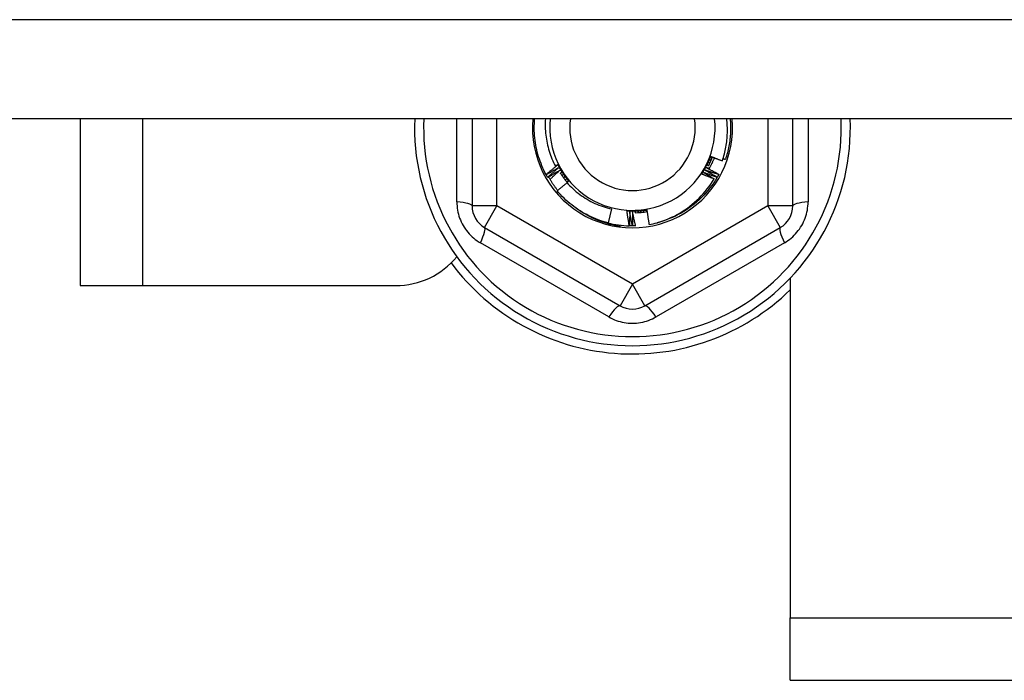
# Model space of a CAD drawing. Header units: inches. Extents: x 96 to 240, y 71 to 103.
# Tile 20 of 77: x 134.01 to 135.57, y 76.45 to 77.5. Entities that reach past the tile are written whole.
import ezdxf

# ---------------------------------------------------------------- set-up
doc = ezdxf.new("R2010")
doc.units = ezdxf.units.IN
doc.header["$MEASUREMENT"] = 0
doc.layers.add('Visible Edges(ANSI)', color=7, linetype='Continuous', lineweight=25)
doc.layers.add('Visible Tangent Edges(ANSI)', color=7, linetype='Continuous', lineweight=25)

msp = doc.modelspace()

# ---------------------------------------------------------------- linework, layer by layer
at = {"layer": 'Visible Edges(ANSI)'}
for p, q in [((167.2415, 77.3412), (130.6077, 77.3412)), ((134.1077, 77.3412), (134.1077, 77.077)), ((134.7287, 77.3412), (134.7287, 77.2031)), ((135.2366, 77.2031), (135.2366, 77.3412)), ((134.8461, 77.2526), (134.8459, 77.253)), ((134.8486, 77.2482), (134.8484, 77.2485)), ((135.1171, 77.2488), (135.1169, 77.2485)), ((135.1196, 77.2533), (135.1194, 77.2529)), ((134.8796, 77.2408), (134.8805, 77.242)), ((134.9496, 77.1983), (134.944, 77.1764)), ((134.7484, 77.169), (134.963, 77.0451)), ((134.9632, 77.1727), (134.9629, 77.1708)), ((134.9779, 77.1715), (134.9777, 77.1715)), ((134.983, 77.1715), (134.9826, 77.1715)), ((134.9881, 77.1716), (134.9877, 77.1715)), ((135.0023, 77.0451), (135.2169, 77.169)), ((134.1077, 77.077), (134.2067, 77.077)), ((134.2067, 77.077), (134.6077, 77.077)), ((135.2327, 77.089), (135.2327, 76.551)), ((135.2327, 76.452), (135.2327, 76.551)), ((135.2327, 76.452), (161.9827, 76.452))]:
    msp.add_line(p, q, dxfattribs=at)
at = {"layer": 'Visible Edges(ANSI)', "flags": 128}
for points in [[(134.8459, 77.253), (134.8441, 77.2563), (134.8424, 77.2598), (134.8408, 77.2632), (134.8393, 77.2667), (134.8379, 77.2702), (134.8365, 77.2738), (134.8353, 77.2774), (134.8341, 77.281), (134.833, 77.2847), (134.832, 77.2883), (134.8311, 77.292), (134.8303, 77.2958), (134.8296, 77.2995), (134.829, 77.3032), (134.8284, 77.307), (134.828, 77.3108), (134.8276, 77.3146), (134.8274, 77.3184), (134.8272, 77.3222), (134.8271, 77.326), (134.8272, 77.3298), (134.8273, 77.3336), (134.8275, 77.3374), (134.8278, 77.3412)], [(134.8449, 77.3412), (134.8447, 77.338), (134.8446, 77.3347), (134.8445, 77.3315), (134.8446, 77.3282), (134.8447, 77.325), (134.8448, 77.3218), (134.8451, 77.3185), (134.8454, 77.3153), (134.8458, 77.312), (134.8463, 77.3088), (134.8469, 77.3056), (134.8475, 77.3024), (134.8482, 77.2993), (134.849, 77.2961), (134.8499, 77.293), (134.8508, 77.2899), (134.8518, 77.2868), (134.8529, 77.2837), (134.854, 77.2807), (134.8552, 77.2777), (134.8565, 77.2747), (134.8579, 77.2718), (134.8593, 77.2689), (134.8608, 77.266)], [(135.1251, 77.2746), (135.1259, 77.2772), (135.1268, 77.2799), (135.1275, 77.2826), (135.1283, 77.2854), (135.129, 77.2881), (135.1296, 77.2909), (135.1302, 77.2936), (135.1307, 77.2964), (135.1312, 77.2992), (135.1316, 77.3019), (135.132, 77.3047), (135.1323, 77.3075), (135.1325, 77.3103), (135.1327, 77.3131), (135.1329, 77.3159), (135.133, 77.3187), (135.1331, 77.3216), (135.1331, 77.3244), (135.133, 77.3272), (135.1329, 77.33), (135.1328, 77.3328), (135.1325, 77.3356), (135.1323, 77.3384), (135.132, 77.3412)], [(135.1375, 77.3412), (135.1377, 77.3385), (135.1379, 77.3358), (135.138, 77.3331), (135.1381, 77.3304), (135.1382, 77.3277), (135.1382, 77.3249), (135.1381, 77.3222), (135.138, 77.3195), (135.1378, 77.3168), (135.1376, 77.3141), (135.1374, 77.3114), (135.1371, 77.3087), (135.1367, 77.306), (135.1364, 77.3033), (135.1359, 77.3006), (135.1354, 77.298), (135.1349, 77.2953), (135.1343, 77.2926), (135.1337, 77.29), (135.133, 77.2874), (135.1323, 77.2847), (135.1316, 77.2821), (135.1308, 77.2795), (135.1299, 77.277)], [(135.0922, 77.2537), (135.093, 77.2547), (135.0937, 77.2559), (135.0944, 77.257), (135.0951, 77.2581), (135.0957, 77.2592), (135.0964, 77.2603), (135.0971, 77.2615), (135.0977, 77.2626), (135.0984, 77.2638), (135.099, 77.2649), (135.0996, 77.2661), (135.1002, 77.2673), (135.1008, 77.2684), (135.1014, 77.2696), (135.1019, 77.2708), (135.1025, 77.272), (135.103, 77.2732), (135.1036, 77.2744), (135.1041, 77.2756), (135.1046, 77.2768), (135.1051, 77.2781), (135.1056, 77.2793), (135.106, 77.2805), (135.1065, 77.2817)], [(135.0993, 77.2676), (135.0996, 77.2682), (135.0999, 77.2688), (135.1002, 77.2694), (135.1005, 77.27), (135.1008, 77.2706), (135.1011, 77.2712), (135.1014, 77.2717), (135.1017, 77.2723), (135.102, 77.2729), (135.1023, 77.2735), (135.1026, 77.2741), (135.1029, 77.2747), (135.1032, 77.2753), (135.1035, 77.2759), (135.1038, 77.2764), (135.1041, 77.277), (135.1044, 77.2776), (135.1047, 77.2782), (135.105, 77.2788), (135.1053, 77.2794), (135.1056, 77.28), (135.1059, 77.2806), (135.1062, 77.2811), (135.1065, 77.2817)], [(135.1032, 77.2666), (135.1035, 77.2672), (135.1038, 77.2678), (135.1041, 77.2684), (135.1044, 77.2689), (135.1046, 77.2695), (135.1049, 77.2701), (135.1052, 77.2707), (135.1054, 77.2712), (135.1057, 77.2718), (135.106, 77.2724), (135.1062, 77.273), (135.1065, 77.2735), (135.1067, 77.2741), (135.107, 77.2747), (135.1072, 77.2753), (135.1074, 77.2759), (135.1077, 77.2765), (135.1079, 77.2771), (135.1082, 77.2777), (135.1084, 77.2782), (135.1086, 77.2788), (135.1088, 77.2794), (135.1091, 77.28), (135.1093, 77.2806)], [(135.1123, 77.2794), (135.112, 77.2787), (135.1117, 77.2779), (135.1114, 77.2771), (135.1111, 77.2764), (135.1107, 77.2756), (135.1104, 77.2749), (135.1101, 77.2741), (135.1097, 77.2734), (135.1094, 77.2726), (135.1091, 77.2719), (135.1087, 77.2711), (135.1083, 77.2704), (135.108, 77.2696), (135.1076, 77.2689), (135.1072, 77.2682), (135.1069, 77.2674), (135.1065, 77.2667), (135.1061, 77.266), (135.1057, 77.2652), (135.1053, 77.2645), (135.1049, 77.2638), (135.1045, 77.2631), (135.1041, 77.2624), (135.1037, 77.2616)], [(135.1065, 77.2817), (135.1073, 77.2814), (135.108, 77.2811), (135.1088, 77.2808), (135.1096, 77.2805), (135.1103, 77.2802), (135.1111, 77.2799), (135.1119, 77.2796), (135.1127, 77.2793), (135.1134, 77.279), (135.1142, 77.2787), (135.115, 77.2784), (135.1158, 77.2781), (135.1165, 77.2778), (135.1173, 77.2775), (135.1181, 77.2772), (135.1189, 77.2769), (135.1196, 77.2766), (135.1204, 77.2763), (135.1212, 77.276), (135.122, 77.2757), (135.1227, 77.2754), (135.1235, 77.2751), (135.1243, 77.2749), (135.1251, 77.2746)], [(135.1068, 77.2797), (135.1069, 77.2796), (135.107, 77.2796), (135.1071, 77.2796), (135.1071, 77.2795), (135.1072, 77.2795), (135.1073, 77.2795), (135.1074, 77.2795), (135.1074, 77.2794), (135.1075, 77.2794), (135.1076, 77.2794), (135.1077, 77.2794), (135.1078, 77.2793), (135.1078, 77.2793), (135.1079, 77.2793), (135.108, 77.2792), (135.1081, 77.2792), (135.1081, 77.2792), (135.1082, 77.2792), (135.1083, 77.2791), (135.1084, 77.2791), (135.1084, 77.2791), (135.1085, 77.2791), (135.1086, 77.279), (135.1087, 77.279)], [(135.1088, 77.2793), (135.1087, 77.2794), (135.1086, 77.2794), (135.1086, 77.2794), (135.1085, 77.2794), (135.1084, 77.2794), (135.1083, 77.2794), (135.1082, 77.2794), (135.1081, 77.2794), (135.1081, 77.2795), (135.108, 77.2795), (135.1079, 77.2795), (135.1078, 77.2795), (135.1077, 77.2795), (135.1077, 77.2795), (135.1076, 77.2795), (135.1075, 77.2795), (135.1074, 77.2796), (135.1073, 77.2796), (135.1072, 77.2796), (135.1072, 77.2796), (135.1071, 77.2796), (135.107, 77.2796), (135.1069, 77.2796), (135.1068, 77.2797)], [(135.1262, 77.2782), (135.1264, 77.2782), (135.1265, 77.2781), (135.1267, 77.278), (135.1269, 77.278), (135.127, 77.2779), (135.1272, 77.2779), (135.1273, 77.2778), (135.1275, 77.2778), (135.1276, 77.2777), (135.1278, 77.2777), (135.1279, 77.2776), (135.1281, 77.2776), (135.1282, 77.2775), (135.1284, 77.2775), (135.1285, 77.2774), (135.1287, 77.2774), (135.1288, 77.2773), (135.129, 77.2773), (135.1291, 77.2772), (135.1293, 77.2772), (135.1294, 77.2771), (135.1296, 77.2771), (135.1298, 77.277), (135.1299, 77.277)], [(134.8459, 77.253), (134.8466, 77.2536), (134.8474, 77.2542), (134.8481, 77.2548), (134.8488, 77.2554), (134.8496, 77.2561), (134.8503, 77.2567), (134.8511, 77.2573), (134.8518, 77.2579), (134.8525, 77.2585), (134.8533, 77.2591), (134.854, 77.2597), (134.8548, 77.2603), (134.8555, 77.2609), (134.8563, 77.2615), (134.857, 77.2621), (134.8578, 77.2627), (134.8585, 77.2634), (134.8593, 77.264), (134.86, 77.2646), (134.8608, 77.2652), (134.8615, 77.2658), (134.8623, 77.2664), (134.863, 77.267), (134.8638, 77.2676)], [(134.8658, 77.2637), (134.865, 77.2632), (134.8642, 77.2627), (134.8634, 77.2623), (134.8625, 77.2618), (134.8617, 77.2613), (134.8609, 77.2608), (134.8601, 77.2604), (134.8593, 77.2599), (134.8585, 77.2595), (134.8576, 77.259), (134.8568, 77.2585), (134.856, 77.2581), (134.8552, 77.2576), (134.8543, 77.2571), (134.8535, 77.2567), (134.8527, 77.2562), (134.8519, 77.2558), (134.851, 77.2553), (134.8502, 77.2549), (134.8494, 77.2544), (134.8486, 77.254), (134.8477, 77.2535), (134.8469, 77.2531), (134.8461, 77.2526)], [(134.8484, 77.2485), (134.8491, 77.2491), (134.8498, 77.2498), (134.8505, 77.2504), (134.8513, 77.2511), (134.852, 77.2517), (134.8527, 77.2523), (134.8534, 77.253), (134.8541, 77.2536), (134.8549, 77.2543), (134.8556, 77.2549), (134.8563, 77.2555), (134.857, 77.2562), (134.8578, 77.2568), (134.8585, 77.2574), (134.8592, 77.258), (134.86, 77.2587), (134.8607, 77.2593), (134.8614, 77.2599), (134.8621, 77.2606), (134.8629, 77.2612), (134.8636, 77.2618), (134.8643, 77.2624), (134.8651, 77.263), (134.8658, 77.2637)], [(134.8608, 77.266), (134.861, 77.2661), (134.8611, 77.2662), (134.8613, 77.2663), (134.8614, 77.2664), (134.8616, 77.2665), (134.8617, 77.2667), (134.8619, 77.2668), (134.862, 77.2669), (134.8622, 77.267), (134.8623, 77.2671), (134.8624, 77.2672), (134.8626, 77.2674), (134.8627, 77.2675), (134.8629, 77.2676), (134.863, 77.2677), (134.8632, 77.2678), (134.8633, 77.2679), (134.8635, 77.2681), (134.8636, 77.2682), (134.8638, 77.2683), (134.8639, 77.2684), (134.8641, 77.2685), (134.8642, 77.2686), (134.8644, 77.2687)], [(134.8638, 77.2676), (134.8637, 77.2675), (134.8635, 77.2674), (134.8634, 77.2674), (134.8633, 77.2673), (134.8632, 77.2672), (134.8631, 77.2672), (134.8629, 77.2671), (134.8628, 77.267), (134.8627, 77.267), (134.8626, 77.2669), (134.8624, 77.2668), (134.8623, 77.2668), (134.8622, 77.2667), (134.8621, 77.2666), (134.8619, 77.2666), (134.8618, 77.2665), (134.8617, 77.2664), (134.8616, 77.2664), (134.8615, 77.2663), (134.8613, 77.2662), (134.8612, 77.2662), (134.8611, 77.2661), (134.861, 77.266), (134.8608, 77.266)], [(134.8644, 77.2687), (134.8647, 77.2682), (134.8651, 77.2677), (134.8654, 77.2671), (134.8658, 77.2666), (134.8661, 77.266), (134.8665, 77.2655), (134.8669, 77.2649), (134.8672, 77.2644), (134.8676, 77.2638), (134.8679, 77.2633), (134.8683, 77.2627), (134.8686, 77.2622), (134.869, 77.2616), (134.8693, 77.2611), (134.8697, 77.2606), (134.8701, 77.26), (134.8704, 77.2595), (134.8708, 77.2589), (134.8711, 77.2584), (134.8715, 77.2578), (134.8718, 77.2573), (134.8722, 77.2567), (134.8726, 77.2562), (134.8729, 77.2556)], [(134.8644, 77.2687), (134.865, 77.2676), (134.8656, 77.2664), (134.8662, 77.2652), (134.8668, 77.2641), (134.8674, 77.2629), (134.8681, 77.2618), (134.8687, 77.2606), (134.8694, 77.2595), (134.8701, 77.2584), (134.8708, 77.2573), (134.8715, 77.2561), (134.8722, 77.255), (134.8729, 77.2539), (134.8736, 77.2529), (134.8744, 77.2518), (134.8751, 77.2507), (134.8759, 77.2496), (134.8767, 77.2486), (134.8775, 77.2475), (134.8783, 77.2465), (134.8791, 77.2454), (134.8799, 77.2444), (134.8807, 77.2434), (134.8816, 77.2424)], [(135.0922, 77.2537), (135.0925, 77.2542), (135.0928, 77.2548), (135.0931, 77.2554), (135.0934, 77.256), (135.0937, 77.2566), (135.094, 77.2571), (135.0943, 77.2577), (135.0946, 77.2583), (135.0949, 77.2589), (135.0952, 77.2595), (135.0955, 77.26), (135.0958, 77.2606), (135.0961, 77.2612), (135.0964, 77.2618), (135.0967, 77.2624), (135.097, 77.263), (135.0972, 77.2635), (135.0975, 77.2641), (135.0978, 77.2647), (135.0981, 77.2653), (135.0984, 77.2659), (135.0987, 77.2664), (135.099, 77.267), (135.0993, 77.2676)], [(135.0995, 77.2638), (135.1004, 77.2633), (135.1012, 77.2629), (135.1021, 77.2625), (135.1029, 77.2621), (135.1037, 77.2616), (135.1046, 77.2612), (135.1054, 77.2608), (135.1063, 77.2603), (135.1071, 77.2599), (135.1079, 77.2595), (135.1088, 77.259), (135.1096, 77.2586), (135.1104, 77.2582), (135.1113, 77.2577), (135.1121, 77.2573), (135.1129, 77.2568), (135.1138, 77.2564), (135.1146, 77.256), (135.1154, 77.2555), (135.1163, 77.2551), (135.1171, 77.2546), (135.1179, 77.2542), (135.1188, 77.2537), (135.1196, 77.2533)], [(135.1041, 77.2624), (135.1039, 77.2625), (135.1038, 77.2625), (135.1036, 77.2626), (135.1034, 77.2626), (135.1032, 77.2627), (135.103, 77.2627), (135.1028, 77.2628), (135.1026, 77.2628), (135.1024, 77.2629), (135.1022, 77.263), (135.102, 77.263), (135.1018, 77.2631), (135.1017, 77.2631), (135.1015, 77.2632), (135.1013, 77.2632), (135.1011, 77.2633), (135.1009, 77.2634), (135.1007, 77.2634), (135.1005, 77.2635), (135.1003, 77.2635), (135.1001, 77.2636), (135.0999, 77.2636), (135.0997, 77.2637), (135.0995, 77.2638)], [(135.1016, 77.2676), (135.1016, 77.2676), (135.1017, 77.2676), (135.1018, 77.2675), (135.1019, 77.2675), (135.1019, 77.2675), (135.102, 77.2674), (135.1021, 77.2674), (135.1022, 77.2674), (135.1022, 77.2673), (135.1023, 77.2673), (135.1024, 77.2673), (135.1024, 77.2672), (135.1025, 77.2672), (135.1026, 77.2672), (135.1027, 77.2671), (135.1027, 77.2671), (135.1028, 77.2671), (135.1029, 77.267), (135.103, 77.267), (135.103, 77.267), (135.1031, 77.2669), (135.1032, 77.2669), (135.1033, 77.2669), (135.1033, 77.2668)], [(135.1035, 77.2671), (135.1034, 77.2672), (135.1033, 77.2672), (135.1032, 77.2672), (135.1032, 77.2672), (135.1031, 77.2672), (135.103, 77.2673), (135.1029, 77.2673), (135.1028, 77.2673), (135.1028, 77.2673), (135.1027, 77.2673), (135.1026, 77.2674), (135.1025, 77.2674), (135.1024, 77.2674), (135.1024, 77.2674), (135.1023, 77.2674), (135.1022, 77.2675), (135.1021, 77.2675), (135.102, 77.2675), (135.102, 77.2675), (135.1019, 77.2676), (135.1018, 77.2676), (135.1017, 77.2676), (135.1016, 77.2676), (135.1016, 77.2676)], [(135.1035, 77.2716), (135.1035, 77.2716), (135.1036, 77.2715), (135.1037, 77.2715), (135.1038, 77.2715), (135.1038, 77.2714), (135.1039, 77.2714), (135.104, 77.2714), (135.1041, 77.2713), (135.1041, 77.2713), (135.1042, 77.2713), (135.1043, 77.2712), (135.1044, 77.2712), (135.1044, 77.2712), (135.1045, 77.2711), (135.1046, 77.2711), (135.1046, 77.2711), (135.1047, 77.271), (135.1048, 77.271), (135.1049, 77.271), (135.1049, 77.2709), (135.105, 77.2709), (135.1051, 77.2709), (135.1052, 77.2709), (135.1052, 77.2708)], [(135.1054, 77.2711), (135.1053, 77.2712), (135.1052, 77.2712), (135.1052, 77.2712), (135.1051, 77.2712), (135.105, 77.2712), (135.1049, 77.2713), (135.1048, 77.2713), (135.1047, 77.2713), (135.1047, 77.2713), (135.1046, 77.2713), (135.1045, 77.2713), (135.1044, 77.2714), (135.1043, 77.2714), (135.1043, 77.2714), (135.1042, 77.2714), (135.1041, 77.2714), (135.104, 77.2715), (135.1039, 77.2715), (135.1039, 77.2715), (135.1038, 77.2715), (135.1037, 77.2715), (135.1036, 77.2715), (135.1035, 77.2716), (135.1035, 77.2716)], [(135.1052, 77.2756), (135.1053, 77.2756), (135.1054, 77.2755), (135.1054, 77.2755), (135.1055, 77.2755), (135.1056, 77.2754), (135.1057, 77.2754), (135.1057, 77.2754), (135.1058, 77.2754), (135.1059, 77.2753), (135.106, 77.2753), (135.106, 77.2753), (135.1061, 77.2752), (135.1062, 77.2752), (135.1063, 77.2752), (135.1063, 77.2752), (135.1064, 77.2751), (135.1065, 77.2751), (135.1066, 77.2751), (135.1067, 77.275), (135.1067, 77.275), (135.1068, 77.275), (135.1069, 77.2749), (135.107, 77.2749), (135.107, 77.2749)], [(135.1072, 77.2752), (135.1071, 77.2752), (135.107, 77.2752), (135.1069, 77.2753), (135.1068, 77.2753), (135.1068, 77.2753), (135.1067, 77.2753), (135.1066, 77.2753), (135.1065, 77.2753), (135.1064, 77.2754), (135.1064, 77.2754), (135.1063, 77.2754), (135.1062, 77.2754), (135.1061, 77.2754), (135.106, 77.2754), (135.1059, 77.2754), (135.1059, 77.2755), (135.1058, 77.2755), (135.1057, 77.2755), (135.1056, 77.2755), (135.1055, 77.2755), (135.1055, 77.2755), (135.1054, 77.2756), (135.1053, 77.2756), (135.1052, 77.2756)], [(134.8484, 77.2485), (134.8483, 77.2487), (134.8482, 77.2488), (134.8481, 77.249), (134.848, 77.2492), (134.8479, 77.2494), (134.8478, 77.2495), (134.8477, 77.2497), (134.8476, 77.2499), (134.8475, 77.25), (134.8474, 77.2502), (134.8473, 77.2504), (134.8472, 77.2505), (134.8471, 77.2507), (134.847, 77.2509), (134.8469, 77.2511), (134.8468, 77.2512), (134.8467, 77.2514), (134.8466, 77.2516), (134.8466, 77.2517), (134.8465, 77.2519), (134.8464, 77.2521), (134.8463, 77.2523), (134.8462, 77.2524), (134.8461, 77.2526)], [(134.868, 77.2599), (134.8672, 77.2594), (134.8664, 77.2589), (134.8656, 77.2584), (134.8648, 77.2579), (134.864, 77.2574), (134.8632, 77.2569), (134.8623, 77.2564), (134.8615, 77.2559), (134.8607, 77.2554), (134.8599, 77.2549), (134.8591, 77.2544), (134.8583, 77.2539), (134.8575, 77.2534), (134.8567, 77.253), (134.8559, 77.2525), (134.8551, 77.252), (134.8543, 77.2515), (134.8535, 77.251), (134.8527, 77.2505), (134.8519, 77.2501), (134.851, 77.2496), (134.8502, 77.2491), (134.8494, 77.2486), (134.8486, 77.2482)], [(134.8642, 77.2277), (134.8636, 77.2285), (134.8629, 77.2294), (134.8623, 77.2302), (134.8616, 77.2311), (134.861, 77.2319), (134.8603, 77.2328), (134.8597, 77.2337), (134.8591, 77.2345), (134.8585, 77.2354), (134.8579, 77.2363), (134.8573, 77.2372), (134.8567, 77.238), (134.8561, 77.2389), (134.8555, 77.2398), (134.8549, 77.2407), (134.8543, 77.2416), (134.8538, 77.2425), (134.8532, 77.2434), (134.8527, 77.2444), (134.8521, 77.2453), (134.8516, 77.2462), (134.8511, 77.2471), (134.8505, 77.248), (134.85, 77.249)], [(134.8522, 77.2452), (134.8528, 77.2458), (134.8535, 77.2464), (134.8541, 77.2471), (134.8548, 77.2477), (134.8554, 77.2483), (134.8561, 77.2489), (134.8567, 77.2495), (134.8574, 77.2501), (134.858, 77.2507), (134.8587, 77.2514), (134.8594, 77.252), (134.86, 77.2526), (134.8607, 77.2532), (134.8613, 77.2538), (134.862, 77.2544), (134.8626, 77.255), (134.8633, 77.2556), (134.864, 77.2562), (134.8646, 77.2568), (134.8653, 77.2574), (134.866, 77.2581), (134.8666, 77.2587), (134.8673, 77.2593), (134.868, 77.2599)], [(134.8685, 77.2552), (134.8689, 77.2546), (134.8693, 77.2539), (134.8697, 77.2533), (134.8701, 77.2526), (134.8706, 77.252), (134.871, 77.2514), (134.8714, 77.2508), (134.8718, 77.2501), (134.8723, 77.2495), (134.8727, 77.2489), (134.8732, 77.2483), (134.8736, 77.2477), (134.8741, 77.2471), (134.8745, 77.2464), (134.875, 77.2458), (134.8754, 77.2452), (134.8759, 77.2446), (134.8763, 77.244), (134.8768, 77.2434), (134.8773, 77.2428), (134.8778, 77.2423), (134.8782, 77.2417), (134.8787, 77.2411), (134.8792, 77.2405)], [(134.8702, 77.2561), (134.8702, 77.2561), (134.8701, 77.256), (134.87, 77.256), (134.87, 77.2559), (134.8699, 77.2559), (134.8698, 77.2558), (134.8698, 77.2558), (134.8697, 77.2558), (134.8696, 77.2557), (134.8696, 77.2557), (134.8695, 77.2556), (134.8694, 77.2556), (134.8694, 77.2555), (134.8693, 77.2555), (134.8692, 77.2554), (134.8691, 77.2554), (134.8691, 77.2554), (134.869, 77.2553), (134.8689, 77.2553), (134.8689, 77.2552), (134.8688, 77.2552), (134.8687, 77.2551), (134.8687, 77.2551), (134.8686, 77.255)], [(134.8688, 77.2547), (134.8689, 77.2548), (134.8689, 77.2549), (134.869, 77.2549), (134.869, 77.255), (134.8691, 77.255), (134.8692, 77.2551), (134.8692, 77.2551), (134.8693, 77.2552), (134.8693, 77.2553), (134.8694, 77.2553), (134.8695, 77.2554), (134.8695, 77.2554), (134.8696, 77.2555), (134.8696, 77.2555), (134.8697, 77.2556), (134.8697, 77.2557), (134.8698, 77.2557), (134.8699, 77.2558), (134.8699, 77.2558), (134.87, 77.2559), (134.87, 77.2559), (134.8701, 77.256), (134.8702, 77.2561), (134.8702, 77.2561)], [(134.8726, 77.2525), (134.8726, 77.2524), (134.8725, 77.2524), (134.8724, 77.2523), (134.8724, 77.2523), (134.8723, 77.2522), (134.8722, 77.2522), (134.8722, 77.2521), (134.8721, 77.2521), (134.872, 77.252), (134.872, 77.252), (134.8719, 77.2519), (134.8718, 77.2519), (134.8718, 77.2518), (134.8717, 77.2518), (134.8716, 77.2517), (134.8716, 77.2517), (134.8715, 77.2517), (134.8714, 77.2516), (134.8714, 77.2516), (134.8713, 77.2515), (134.8712, 77.2515), (134.8712, 77.2514), (134.8711, 77.2514), (134.871, 77.2513)], [(134.8712, 77.251), (134.8713, 77.2511), (134.8714, 77.2511), (134.8714, 77.2512), (134.8715, 77.2513), (134.8715, 77.2513), (134.8716, 77.2514), (134.8716, 77.2514), (134.8717, 77.2515), (134.8718, 77.2516), (134.8718, 77.2516), (134.8719, 77.2517), (134.8719, 77.2517), (134.872, 77.2518), (134.872, 77.2519), (134.8721, 77.2519), (134.8722, 77.252), (134.8722, 77.252), (134.8723, 77.2521), (134.8723, 77.2522), (134.8724, 77.2522), (134.8724, 77.2523), (134.8725, 77.2523), (134.8726, 77.2524), (134.8726, 77.2525)], [(134.8729, 77.2556), (134.8733, 77.2551), (134.8736, 77.2545), (134.874, 77.254), (134.8744, 77.2534), (134.8747, 77.2528), (134.8751, 77.2523), (134.8754, 77.2517), (134.8758, 77.2512), (134.8762, 77.2506), (134.8765, 77.2501), (134.8769, 77.2495), (134.8772, 77.249), (134.8776, 77.2484), (134.878, 77.2479), (134.8783, 77.2473), (134.8787, 77.2468), (134.879, 77.2462), (134.8794, 77.2457), (134.8798, 77.2451), (134.8801, 77.2446), (134.8805, 77.244), (134.8808, 77.2435), (134.8812, 77.2429), (134.8815, 77.2424)], [(134.8751, 77.2489), (134.8751, 77.2488), (134.875, 77.2488), (134.8749, 77.2487), (134.8749, 77.2487), (134.8748, 77.2486), (134.8747, 77.2486), (134.8747, 77.2485), (134.8746, 77.2485), (134.8746, 77.2484), (134.8745, 77.2484), (134.8744, 77.2483), (134.8744, 77.2483), (134.8743, 77.2482), (134.8742, 77.2482), (134.8742, 77.2481), (134.8741, 77.2481), (134.874, 77.248), (134.874, 77.248), (134.8739, 77.2479), (134.8738, 77.2479), (134.8738, 77.2478), (134.8737, 77.2478), (134.8737, 77.2477), (134.8736, 77.2477)], [(134.8738, 77.2474), (134.8739, 77.2475), (134.8739, 77.2475), (134.874, 77.2476), (134.874, 77.2476), (134.8741, 77.2477), (134.8741, 77.2478), (134.8742, 77.2478), (134.8742, 77.2479), (134.8743, 77.248), (134.8744, 77.248), (134.8744, 77.2481), (134.8745, 77.2481), (134.8745, 77.2482), (134.8746, 77.2483), (134.8746, 77.2483), (134.8747, 77.2484), (134.8747, 77.2484), (134.8748, 77.2485), (134.8749, 77.2486), (134.8749, 77.2486), (134.875, 77.2487), (134.875, 77.2488), (134.8751, 77.2488), (134.8751, 77.2489)], [(135.1169, 77.2485), (135.1142, 77.2441), (135.1115, 77.2399), (135.1085, 77.2357), (135.1055, 77.2316), (135.1023, 77.2276), (135.099, 77.2238), (135.0956, 77.22), (135.092, 77.2164), (135.0883, 77.2129), (135.0845, 77.2095), (135.0806, 77.2062), (135.0766, 77.2031), (135.0725, 77.2001), (135.0683, 77.1972), (135.064, 77.1945), (135.0597, 77.1919), (135.0552, 77.1894), (135.0507, 77.1871), (135.0461, 77.185), (135.0414, 77.183), (135.0366, 77.1811), (135.0318, 77.1794), (135.027, 77.1779), (135.0221, 77.1765)], [(135.1119, 77.246), (135.1111, 77.2463), (135.1103, 77.2466), (135.1095, 77.2469), (135.1086, 77.2472), (135.1078, 77.2476), (135.107, 77.2479), (135.1062, 77.2482), (135.1054, 77.2485), (135.1045, 77.2488), (135.1037, 77.2491), (135.1029, 77.2494), (135.1021, 77.2498), (135.1012, 77.2501), (135.1004, 77.2504), (135.0996, 77.2507), (135.0988, 77.251), (135.098, 77.2514), (135.0971, 77.2517), (135.0963, 77.252), (135.0955, 77.2523), (135.0947, 77.2527), (135.0939, 77.253), (135.093, 77.2533), (135.0922, 77.2537)], [(135.0951, 77.2562), (135.0958, 77.2558), (135.0965, 77.2554), (135.0972, 77.255), (135.098, 77.2545), (135.0987, 77.2541), (135.0994, 77.2537), (135.1001, 77.2533), (135.1008, 77.2529), (135.1015, 77.2524), (135.1022, 77.252), (135.1029, 77.2516), (135.1036, 77.2512), (135.1043, 77.2507), (135.105, 77.2503), (135.1057, 77.2499), (135.1064, 77.2495), (135.1071, 77.249), (135.1078, 77.2486), (135.1085, 77.2482), (135.1092, 77.2477), (135.1099, 77.2473), (135.1106, 77.2469), (135.1113, 77.2464), (135.1119, 77.246)], [(135.1169, 77.2485), (135.116, 77.2488), (135.1151, 77.2491), (135.1142, 77.2494), (135.1132, 77.2497), (135.1123, 77.25), (135.1114, 77.2503), (135.1105, 77.2507), (135.1096, 77.251), (135.1087, 77.2513), (135.1078, 77.2516), (135.1069, 77.2519), (135.106, 77.2522), (135.1051, 77.2526), (135.1042, 77.2529), (135.1033, 77.2532), (135.1024, 77.2535), (135.1015, 77.2539), (135.1006, 77.2542), (135.0996, 77.2545), (135.0987, 77.2549), (135.0978, 77.2552), (135.0969, 77.2555), (135.096, 77.2559), (135.0951, 77.2562)], [(135.0974, 77.2599), (135.0982, 77.2595), (135.0991, 77.259), (135.0999, 77.2586), (135.1007, 77.2581), (135.1015, 77.2577), (135.1024, 77.2572), (135.1032, 77.2568), (135.104, 77.2563), (135.1048, 77.2558), (135.1056, 77.2554), (135.1065, 77.2549), (135.1073, 77.2545), (135.1081, 77.254), (135.1089, 77.2535), (135.1097, 77.2531), (135.1106, 77.2526), (135.1114, 77.2521), (135.1122, 77.2517), (135.113, 77.2512), (135.1138, 77.2507), (135.1147, 77.2502), (135.1155, 77.2498), (135.1163, 77.2493), (135.1171, 77.2488)], [(135.1194, 77.2529), (135.1185, 77.2532), (135.1176, 77.2535), (135.1166, 77.2538), (135.1157, 77.254), (135.1148, 77.2543), (135.1139, 77.2546), (135.113, 77.2549), (135.112, 77.2552), (135.1111, 77.2555), (135.1102, 77.2558), (135.1093, 77.2561), (135.1084, 77.2563), (135.1075, 77.2566), (135.1065, 77.2569), (135.1056, 77.2572), (135.1047, 77.2575), (135.1038, 77.2578), (135.1029, 77.2581), (135.102, 77.2584), (135.1011, 77.2587), (135.1001, 77.259), (135.0992, 77.2593), (135.0983, 77.2596), (135.0974, 77.2599)], [(135.1194, 77.2529), (135.1193, 77.2527), (135.1192, 77.2526), (135.1191, 77.2524), (135.119, 77.2522), (135.1189, 77.2521), (135.1188, 77.2519), (135.1187, 77.2517), (135.1186, 77.2515), (135.1186, 77.2514), (135.1185, 77.2512), (135.1184, 77.251), (135.1183, 77.2509), (135.1182, 77.2507), (135.1181, 77.2505), (135.118, 77.2503), (135.1179, 77.2502), (135.1178, 77.25), (135.1177, 77.2498), (135.1176, 77.2497), (135.1175, 77.2495), (135.1174, 77.2493), (135.1173, 77.2492), (135.1172, 77.249), (135.1171, 77.2488)], [(134.8791, 77.2399), (134.8784, 77.2393), (134.8778, 77.2388), (134.8771, 77.2383), (134.8765, 77.2378), (134.8758, 77.2372), (134.8752, 77.2367), (134.8745, 77.2362), (134.8739, 77.2356), (134.8732, 77.2351), (134.8726, 77.2346), (134.8719, 77.234), (134.8713, 77.2335), (134.8706, 77.233), (134.87, 77.2324), (134.8693, 77.2319), (134.8687, 77.2314), (134.868, 77.2308), (134.8674, 77.2303), (134.8667, 77.2298), (134.8661, 77.2292), (134.8654, 77.2287), (134.8648, 77.2281), (134.8641, 77.2276), (134.8635, 77.2271)], [(134.8778, 77.2454), (134.8777, 77.2453), (134.8776, 77.2453), (134.8776, 77.2452), (134.8775, 77.2452), (134.8774, 77.2451), (134.8774, 77.2451), (134.8773, 77.245), (134.8773, 77.245), (134.8772, 77.2449), (134.8771, 77.2449), (134.8771, 77.2448), (134.877, 77.2448), (134.8769, 77.2447), (134.8769, 77.2447), (134.8768, 77.2446), (134.8768, 77.2446), (134.8767, 77.2445), (134.8766, 77.2444), (134.8766, 77.2444), (134.8765, 77.2443), (134.8764, 77.2443), (134.8764, 77.2442), (134.8763, 77.2442), (134.8763, 77.2441)], [(134.8765, 77.2439), (134.8765, 77.2439), (134.8766, 77.244), (134.8766, 77.2441), (134.8767, 77.2441), (134.8767, 77.2442), (134.8768, 77.2442), (134.8768, 77.2443), (134.8769, 77.2444), (134.877, 77.2444), (134.877, 77.2445), (134.8771, 77.2446), (134.8771, 77.2446), (134.8772, 77.2447), (134.8772, 77.2447), (134.8773, 77.2448), (134.8773, 77.2449), (134.8774, 77.2449), (134.8774, 77.245), (134.8775, 77.2451), (134.8775, 77.2451), (134.8776, 77.2452), (134.8777, 77.2453), (134.8777, 77.2453), (134.8778, 77.2454)], [(134.8815, 77.2424), (134.8814, 77.2423), (134.8813, 77.2422), (134.8812, 77.2421), (134.8811, 77.242), (134.881, 77.2419), (134.8809, 77.2418), (134.8807, 77.2417), (134.8806, 77.2416), (134.8805, 77.2415), (134.8804, 77.2415), (134.8803, 77.2414), (134.8802, 77.2413), (134.8801, 77.2412), (134.8799, 77.2411), (134.8798, 77.241), (134.8797, 77.2409), (134.8796, 77.2408), (134.8795, 77.2407), (134.8794, 77.2406), (134.8793, 77.2406), (134.8792, 77.2405), (134.879, 77.2404), (134.8789, 77.2403), (134.8788, 77.2402)], [(134.8788, 77.2402), (134.8811, 77.2376), (134.8836, 77.2351), (134.886, 77.2327), (134.8886, 77.2303), (134.8911, 77.228), (134.8938, 77.2257), (134.8965, 77.2235), (134.8993, 77.2214), (134.9021, 77.2194), (134.905, 77.2174), (134.9079, 77.2155), (134.9109, 77.2137), (134.9139, 77.2119), (134.917, 77.2103), (134.9201, 77.2087), (134.9232, 77.2072), (134.9264, 77.2058), (134.9296, 77.2044), (134.9329, 77.2032), (134.9362, 77.202), (134.9395, 77.201), (134.9428, 77.2), (134.9462, 77.1991), (134.9496, 77.1983)], [(134.8805, 77.242), (134.8804, 77.2419), (134.8804, 77.2419), (134.8803, 77.2418), (134.8803, 77.2418), (134.8802, 77.2417), (134.8801, 77.2416), (134.8801, 77.2416), (134.88, 77.2415), (134.88, 77.2415), (134.8799, 77.2414), (134.8798, 77.2414), (134.8798, 77.2413), (134.8797, 77.2413), (134.8797, 77.2412), (134.8796, 77.2412), (134.8795, 77.2411), (134.8795, 77.2411), (134.8794, 77.241), (134.8793, 77.241), (134.8793, 77.2409), (134.8792, 77.2408), (134.8792, 77.2408), (134.8791, 77.2407), (134.879, 77.2407)], [(135.0221, 77.1765), (135.0267, 77.178), (135.0313, 77.1795), (135.0358, 77.1812), (135.0403, 77.1831), (135.0447, 77.1851), (135.0491, 77.1872), (135.0534, 77.1894), (135.0576, 77.1918), (135.0617, 77.1944), (135.0658, 77.197), (135.0698, 77.1998), (135.0737, 77.2027), (135.0774, 77.2057), (135.0811, 77.2089), (135.0847, 77.2121), (135.0882, 77.2155), (135.0916, 77.2189), (135.0948, 77.2225), (135.098, 77.2262), (135.101, 77.23), (135.104, 77.2338), (135.1068, 77.2378), (135.1094, 77.2419), (135.1119, 77.246)], [(134.944, 77.1764), (134.9401, 77.1774), (134.9362, 77.1786), (134.9324, 77.1798), (134.9286, 77.1812), (134.9249, 77.1826), (134.9211, 77.1842), (134.9175, 77.1858), (134.9138, 77.1875), (134.9102, 77.1894), (134.9067, 77.1913), (134.9032, 77.1933), (134.8998, 77.1954), (134.8964, 77.1976), (134.8931, 77.1999), (134.8898, 77.2022), (134.8866, 77.2047), (134.8835, 77.2072), (134.8804, 77.2098), (134.8774, 77.2125), (134.8745, 77.2153), (134.8716, 77.2181), (134.8688, 77.221), (134.8661, 77.224), (134.8635, 77.2271)], [(134.9629, 77.1708), (134.9597, 77.1713), (134.9565, 77.1719), (134.9533, 77.1725), (134.9502, 77.1732), (134.947, 77.174), (134.9439, 77.1749), (134.9408, 77.1758), (134.9377, 77.1768), (134.9346, 77.1778), (134.9316, 77.1789), (134.9285, 77.1801), (134.9255, 77.1813), (134.9226, 77.1826), (134.9196, 77.1839), (134.9167, 77.1853), (134.9138, 77.1868), (134.9109, 77.1883), (134.9081, 77.1899), (134.9053, 77.1916), (134.9025, 77.1933), (134.8998, 77.1951), (134.8971, 77.1969), (134.8945, 77.1988), (134.8919, 77.2007)], [(134.9739, 77.1954), (134.9753, 77.1953), (134.9766, 77.1953), (134.9779, 77.1952), (134.9792, 77.1952), (134.9805, 77.1952), (134.9818, 77.1951), (134.9831, 77.1951), (134.9845, 77.1952), (134.9858, 77.1952), (134.9871, 77.1952), (134.9884, 77.1953), (134.9897, 77.1953), (134.991, 77.1954), (134.9923, 77.1955), (134.9937, 77.1956), (134.995, 77.1957), (134.9963, 77.1959), (134.9976, 77.196), (134.9989, 77.1961), (135.0002, 77.1963), (135.0015, 77.1965), (135.0028, 77.1967), (135.0041, 77.1969), (135.0054, 77.1971)], [(134.9739, 77.1954), (134.9746, 77.1955), (134.9752, 77.1955), (134.9759, 77.1955), (134.9765, 77.1956), (134.9772, 77.1956), (134.9778, 77.1956), (134.9785, 77.1957), (134.9791, 77.1957), (134.9798, 77.1957), (134.9804, 77.1958), (134.9811, 77.1958), (134.9817, 77.1958), (134.9824, 77.1959), (134.9831, 77.1959), (134.9837, 77.1959), (134.9844, 77.196), (134.985, 77.196), (134.9857, 77.196), (134.9863, 77.1961), (134.987, 77.1961), (134.9876, 77.1962), (134.9883, 77.1962), (134.9889, 77.1962), (134.9896, 77.1963)], [(134.9777, 77.1715), (134.9775, 77.1725), (134.9773, 77.1735), (134.9772, 77.1745), (134.977, 77.1755), (134.9768, 77.1765), (134.9767, 77.1775), (134.9765, 77.1785), (134.9764, 77.1795), (134.9762, 77.1805), (134.976, 77.1815), (134.9759, 77.1825), (134.9757, 77.1835), (134.9756, 77.1845), (134.9754, 77.1855), (134.9753, 77.1865), (134.9751, 77.1874), (134.975, 77.1884), (134.9748, 77.1894), (134.9747, 77.1904), (134.9745, 77.1914), (134.9744, 77.1924), (134.9742, 77.1934), (134.9741, 77.1944), (134.9739, 77.1954)], [(134.9783, 77.1942), (134.9783, 77.1932), (134.9783, 77.1923), (134.9783, 77.1913), (134.9783, 77.1904), (134.9783, 77.1894), (134.9783, 77.1885), (134.9783, 77.1876), (134.9783, 77.1866), (134.9783, 77.1857), (134.9782, 77.1847), (134.9782, 77.1838), (134.9782, 77.1828), (134.9782, 77.1819), (134.9782, 77.181), (134.9782, 77.18), (134.9781, 77.1791), (134.9781, 77.1781), (134.9781, 77.1772), (134.9781, 77.1763), (134.978, 77.1753), (134.978, 77.1744), (134.978, 77.1734), (134.978, 77.1725), (134.9779, 77.1715)], [(134.9826, 77.1715), (134.9824, 77.1724), (134.9822, 77.1734), (134.9821, 77.1743), (134.9819, 77.1752), (134.9817, 77.1762), (134.9815, 77.1771), (134.9813, 77.1781), (134.9811, 77.179), (134.9809, 77.18), (134.9808, 77.1809), (134.9806, 77.1818), (134.9804, 77.1828), (134.9802, 77.1837), (134.98, 77.1847), (134.9799, 77.1856), (134.9797, 77.1866), (134.9795, 77.1875), (134.9793, 77.1885), (134.9792, 77.1894), (134.979, 77.1904), (134.9788, 77.1913), (134.9787, 77.1923), (134.9785, 77.1932), (134.9783, 77.1942)], [(134.9827, 77.1941), (134.9827, 77.1931), (134.9828, 77.1922), (134.9828, 77.1913), (134.9828, 77.1903), (134.9828, 77.1894), (134.9829, 77.1884), (134.9829, 77.1875), (134.9829, 77.1865), (134.9829, 77.1856), (134.9829, 77.1847), (134.9829, 77.1837), (134.983, 77.1828), (134.983, 77.1818), (134.983, 77.1809), (134.983, 77.18), (134.983, 77.179), (134.983, 77.1781), (134.983, 77.1771), (134.983, 77.1762), (134.983, 77.1752), (134.983, 77.1743), (134.983, 77.1734), (134.983, 77.1724), (134.983, 77.1715)], [(134.9877, 77.1715), (134.9875, 77.1725), (134.9873, 77.1734), (134.9871, 77.1744), (134.9869, 77.1753), (134.9866, 77.1762), (134.9864, 77.1772), (134.9862, 77.1781), (134.986, 77.179), (134.9858, 77.18), (134.9856, 77.1809), (134.9854, 77.1819), (134.9851, 77.1828), (134.9849, 77.1837), (134.9847, 77.1847), (134.9845, 77.1856), (134.9843, 77.1866), (134.9841, 77.1875), (134.9839, 77.1884), (134.9837, 77.1894), (134.9835, 77.1903), (134.9833, 77.1913), (134.9831, 77.1922), (134.9829, 77.1931), (134.9827, 77.1941)], [(134.9871, 77.1942), (134.9871, 77.1941), (134.9871, 77.194), (134.9871, 77.1939), (134.9871, 77.1938), (134.9871, 77.1938), (134.9871, 77.1937), (134.9871, 77.1936), (134.9871, 77.1935), (134.9871, 77.1934), (134.9871, 77.1933), (134.9871, 77.1933), (134.9871, 77.1932), (134.9871, 77.1931), (134.9871, 77.193), (134.9872, 77.1929), (134.9872, 77.1929), (134.9872, 77.1928), (134.9872, 77.1927), (134.9872, 77.1926), (134.9872, 77.1925), (134.9872, 77.1925), (134.9872, 77.1924), (134.9872, 77.1923), (134.9872, 77.1922)], [(134.9875, 77.1922), (134.9875, 77.1923), (134.9875, 77.1924), (134.9875, 77.1925), (134.9875, 77.1925), (134.9875, 77.1926), (134.9874, 77.1927), (134.9874, 77.1928), (134.9874, 77.1929), (134.9874, 77.1929), (134.9874, 77.193), (134.9873, 77.1931), (134.9873, 77.1932), (134.9873, 77.1933), (134.9873, 77.1934), (134.9873, 77.1934), (134.9872, 77.1935), (134.9872, 77.1936), (134.9872, 77.1937), (134.9872, 77.1938), (134.9872, 77.1938), (134.9871, 77.1939), (134.9871, 77.194), (134.9871, 77.1941), (134.9871, 77.1942)], [(134.9896, 77.1963), (134.9902, 77.1963), (134.9909, 77.1963), (134.9916, 77.1964), (134.9922, 77.1964), (134.9929, 77.1964), (134.9935, 77.1965), (134.9942, 77.1965), (134.9949, 77.1965), (134.9955, 77.1966), (134.9962, 77.1966), (134.9968, 77.1966), (134.9975, 77.1967), (134.9982, 77.1967), (134.9988, 77.1967), (134.9995, 77.1968), (135.0001, 77.1968), (135.0008, 77.1969), (135.0014, 77.1969), (135.0021, 77.1969), (135.0028, 77.197), (135.0034, 77.197), (135.0041, 77.197), (135.0047, 77.1971), (135.0054, 77.1971)], [(134.9914, 77.1944), (134.9915, 77.1943), (134.9915, 77.1942), (134.9915, 77.1941), (134.9915, 77.1941), (134.9915, 77.194), (134.9915, 77.1939), (134.9915, 77.1938), (134.9915, 77.1937), (134.9915, 77.1936), (134.9915, 77.1936), (134.9915, 77.1935), (134.9915, 77.1934), (134.9915, 77.1933), (134.9916, 77.1932), (134.9916, 77.1932), (134.9916, 77.1931), (134.9916, 77.193), (134.9916, 77.1929), (134.9916, 77.1928), (134.9916, 77.1928), (134.9916, 77.1927), (134.9916, 77.1926), (134.9916, 77.1925), (134.9916, 77.1924)], [(134.992, 77.1925), (134.992, 77.1925), (134.9919, 77.1926), (134.9919, 77.1927), (134.9919, 77.1928), (134.9919, 77.1929), (134.9918, 77.1929), (134.9918, 77.193), (134.9918, 77.1931), (134.9918, 77.1932), (134.9918, 77.1933), (134.9917, 77.1933), (134.9917, 77.1934), (134.9917, 77.1935), (134.9917, 77.1936), (134.9916, 77.1937), (134.9916, 77.1937), (134.9916, 77.1938), (134.9916, 77.1939), (134.9916, 77.194), (134.9915, 77.1941), (134.9915, 77.1941), (134.9915, 77.1942), (134.9915, 77.1943), (134.9914, 77.1944)], [(134.9958, 77.1947), (134.9958, 77.1947), (134.9958, 77.1946), (134.9958, 77.1945), (134.9958, 77.1944), (134.9959, 77.1943), (134.9959, 77.1943), (134.9959, 77.1942), (134.9959, 77.1941), (134.9959, 77.194), (134.9959, 77.1939), (134.9959, 77.1939), (134.9959, 77.1938), (134.9959, 77.1937), (134.996, 77.1936), (134.996, 77.1935), (134.996, 77.1934), (134.996, 77.1934), (134.996, 77.1933), (134.996, 77.1932), (134.996, 77.1931), (134.996, 77.193), (134.996, 77.193), (134.996, 77.1929), (134.9961, 77.1928)], [(134.9964, 77.1928), (134.9964, 77.1929), (134.9964, 77.193), (134.9963, 77.1931), (134.9963, 77.1932), (134.9963, 77.1932), (134.9963, 77.1933), (134.9962, 77.1934), (134.9962, 77.1935), (134.9962, 77.1936), (134.9962, 77.1936), (134.9961, 77.1937), (134.9961, 77.1938), (134.9961, 77.1939), (134.9961, 77.1939), (134.996, 77.194), (134.996, 77.1941), (134.996, 77.1942), (134.996, 77.1943), (134.9959, 77.1943), (134.9959, 77.1944), (134.9959, 77.1945), (134.9959, 77.1946), (134.9958, 77.1947), (134.9958, 77.1947)], [(135.0002, 77.1952), (135.0002, 77.1952), (135.0002, 77.1951), (135.0002, 77.195), (135.0002, 77.1949), (135.0002, 77.1948), (135.0002, 77.1948), (135.0002, 77.1947), (135.0003, 77.1946), (135.0003, 77.1945), (135.0003, 77.1944), (135.0003, 77.1944), (135.0003, 77.1943), (135.0003, 77.1942), (135.0003, 77.1941), (135.0003, 77.194), (135.0004, 77.194), (135.0004, 77.1939), (135.0004, 77.1938), (135.0004, 77.1937), (135.0004, 77.1936), (135.0004, 77.1936), (135.0004, 77.1935), (135.0004, 77.1934), (135.0005, 77.1933)], [(135.0008, 77.1934), (135.0008, 77.1934), (135.0008, 77.1935), (135.0007, 77.1936), (135.0007, 77.1937), (135.0007, 77.1938), (135.0006, 77.1938), (135.0006, 77.1939), (135.0006, 77.194), (135.0006, 77.1941), (135.0005, 77.1941), (135.0005, 77.1942), (135.0005, 77.1943), (135.0005, 77.1944), (135.0004, 77.1945), (135.0004, 77.1945), (135.0004, 77.1946), (135.0003, 77.1947), (135.0003, 77.1948), (135.0003, 77.1948), (135.0003, 77.1949), (135.0002, 77.195), (135.0002, 77.1951), (135.0002, 77.1952), (135.0002, 77.1952)], [(135.0045, 77.1959), (135.0045, 77.1958), (135.0045, 77.1957), (135.0045, 77.1956), (135.0045, 77.1956), (135.0046, 77.1955), (135.0046, 77.1954), (135.0046, 77.1953), (135.0046, 77.1953), (135.0046, 77.1952), (135.0046, 77.1951), (135.0047, 77.195), (135.0047, 77.1949), (135.0047, 77.1949), (135.0047, 77.1948), (135.0047, 77.1947), (135.0047, 77.1946), (135.0047, 77.1945), (135.0048, 77.1945), (135.0048, 77.1944), (135.0048, 77.1943), (135.0048, 77.1942), (135.0048, 77.1941), (135.0048, 77.1941), (135.0049, 77.194)], [(135.0052, 77.194), (135.0052, 77.1941), (135.0051, 77.1942), (135.0051, 77.1943), (135.0051, 77.1943), (135.005, 77.1944), (135.005, 77.1945), (135.005, 77.1946), (135.005, 77.1947), (135.0049, 77.1947), (135.0049, 77.1948), (135.0049, 77.1949), (135.0048, 77.195), (135.0048, 77.195), (135.0048, 77.1951), (135.0047, 77.1952), (135.0047, 77.1953), (135.0047, 77.1953), (135.0047, 77.1954), (135.0046, 77.1955), (135.0046, 77.1956), (135.0046, 77.1957), (135.0045, 77.1957), (135.0045, 77.1958), (135.0045, 77.1959)], [(135.0054, 77.1971), (135.0055, 77.1961), (135.0057, 77.1952), (135.0058, 77.1942), (135.006, 77.1932), (135.0061, 77.1922), (135.0063, 77.1912), (135.0064, 77.1903), (135.0065, 77.1893), (135.0067, 77.1883), (135.0068, 77.1874), (135.007, 77.1864), (135.0072, 77.1854), (135.0073, 77.1844), (135.0075, 77.1835), (135.0076, 77.1825), (135.0078, 77.1815), (135.0079, 77.1805), (135.0081, 77.1796), (135.0083, 77.1786), (135.0084, 77.1776), (135.0086, 77.1766), (135.0088, 77.1757), (135.0089, 77.1747), (135.0091, 77.1737)], [(134.9826, 77.1715), (134.9824, 77.1715), (134.9822, 77.1715), (134.982, 77.1715), (134.9818, 77.1715), (134.9816, 77.1715), (134.9815, 77.1715), (134.9813, 77.1715), (134.9811, 77.1715), (134.9809, 77.1715), (134.9807, 77.1715), (134.9805, 77.1715), (134.9803, 77.1715), (134.9801, 77.1715), (134.9799, 77.1715), (134.9797, 77.1715), (134.9795, 77.1715), (134.9793, 77.1715), (134.9791, 77.1715), (134.9789, 77.1715), (134.9787, 77.1715), (134.9785, 77.1715), (134.9783, 77.1715), (134.9781, 77.1715), (134.9779, 77.1715)], [(134.9877, 77.1715), (134.9875, 77.1715), (134.9874, 77.1715), (134.9872, 77.1715), (134.987, 77.1715), (134.9868, 77.1715), (134.9866, 77.1715), (134.9864, 77.1715), (134.9862, 77.1715), (134.986, 77.1715), (134.9858, 77.1715), (134.9856, 77.1715), (134.9854, 77.1715), (134.9852, 77.1715), (134.985, 77.1715), (134.9848, 77.1715), (134.9846, 77.1715), (134.9844, 77.1715), (134.9842, 77.1715), (134.984, 77.1715), (134.9838, 77.1715), (134.9836, 77.1715), (134.9834, 77.1715), (134.9832, 77.1715), (134.983, 77.1715)]]:
    msp.add_lwpolyline(points, dxfattribs=at)
at = {"layer": 'Visible Edges(ANSI)'}
for centre, radius, start, end in [((134.9827, 77.327), 0.3452, 177.6366, 2.3634), ((134.9827, 77.327), 0.1585, 174.8467, 5.1533), ((134.9827, 77.327), 0.1309, 173.7578, 6.2422), ((134.7681, 77.2031), 0.0394, 180, 240), ((135.1972, 77.2031), 0.0394, 300, 0), ((134.9827, 77.327), 0.1348, 271.898, 279.8922), ((134.9827, 77.327), 0.1555, 255.6, 268.1697), ((134.9827, 77.327), 0.1555, 279.7938, 284.688), ((134.6077, 77.202), 0.125, 270, 320.6904), ((134.9827, 77.327), 0.3583, 216.69, 314.2509), ((134.9827, 77.0792), 0.0394, 240, 300)]:
    msp.add_arc(centre, radius, start, end, dxfattribs=at)
at = {"layer": 'Visible Tangent Edges(ANSI)'}
for p, q in [((167.2415, 77.4981), (130.6077, 77.4981)), ((134.2067, 77.3412), (134.2067, 77.077)), ((134.7045, 77.2095), (134.7045, 77.3412)), ((134.7681, 77.2031), (134.7681, 77.3412)), ((135.1972, 77.3412), (135.1972, 77.2031)), ((135.2608, 77.3412), (135.2608, 77.2095)), ((134.7681, 77.2031), (134.7287, 77.2031)), ((134.7484, 77.169), (134.7681, 77.2031)), ((134.9827, 77.0792), (134.7681, 77.2031)), ((135.1972, 77.2031), (134.9827, 77.0792)), ((135.2366, 77.2031), (135.1972, 77.2031)), ((135.1972, 77.2031), (135.2169, 77.169)), ((134.9453, 77.0273), (134.7418, 77.1448)), ((135.2235, 77.1448), (135.02, 77.0273)), ((134.9827, 77.0792), (134.963, 77.0451)), ((135.0023, 77.0451), (134.9827, 77.0792)), ((135.2327, 76.551), (161.9827, 76.551))]:
    msp.add_line(p, q, dxfattribs=at)
at = {"layer": 'Visible Tangent Edges(ANSI)', "flags": 128}
for points in [[(134.7045, 77.2095), (134.7046, 77.2063), (134.7048, 77.203), (134.7051, 77.1998), (134.7056, 77.1966), (134.7062, 77.1934), (134.707, 77.1902), (134.7079, 77.1871), (134.709, 77.184), (134.7102, 77.1809), (134.7115, 77.1779), (134.7129, 77.175), (134.7145, 77.1721), (134.7162, 77.1693), (134.718, 77.1666), (134.72, 77.164), (134.722, 77.1614), (134.7242, 77.159), (134.7264, 77.1566), (134.7288, 77.1544), (134.7312, 77.1522), (134.7338, 77.1502), (134.7364, 77.1483), (134.7391, 77.1465), (134.7418, 77.1448)], [(135.2235, 77.1448), (135.2262, 77.1465), (135.2289, 77.1483), (135.2315, 77.1502), (135.2341, 77.1522), (135.2365, 77.1544), (135.2389, 77.1566), (135.2411, 77.159), (135.2433, 77.1614), (135.2453, 77.164), (135.2473, 77.1666), (135.2491, 77.1693), (135.2508, 77.1721), (135.2524, 77.175), (135.2538, 77.1779), (135.2551, 77.1809), (135.2563, 77.184), (135.2574, 77.1871), (135.2583, 77.1902), (135.2591, 77.1934), (135.2597, 77.1966), (135.2602, 77.1998), (135.2605, 77.203), (135.2608, 77.2063), (135.2608, 77.2095)], [(134.9453, 77.0273), (134.9481, 77.0258), (134.951, 77.0244), (134.954, 77.023), (134.9571, 77.0219), (134.9601, 77.0208), (134.9633, 77.0199), (134.9665, 77.0191), (134.9697, 77.0185), (134.9729, 77.018), (134.9761, 77.0176), (134.9794, 77.0174), (134.9827, 77.0173), (134.986, 77.0174), (134.9892, 77.0176), (134.9925, 77.018), (134.9957, 77.0185), (134.9989, 77.0191), (135.0021, 77.0199), (135.0052, 77.0208), (135.0083, 77.0219), (135.0113, 77.0231), (135.0143, 77.0244), (135.0172, 77.0258), (135.02, 77.0273)]]:
    msp.add_lwpolyline(points, dxfattribs=at)
at = {"layer": 'Visible Tangent Edges(ANSI)'}
for radius, start, end in [(0.3308, 177.5343, 2.4657), (0.0994, 171.768, 8.232)]:
    msp.add_arc((134.9827, 77.327), radius, start, end, dxfattribs=at)
for centre, major_axis, start_param, end_param in [((134.6893, 77.2031), (0.0394, 0), 0, 1.176113), ((135.276, 77.2031), (-0.0394, 0), 5.107073, 6.283185), ((134.7287, 77.1349), (0.0197, 0.0341), 5.107073, 6.283185), ((135.2366, 77.1349), (-0.0197, 0.0341), 0, 1.176113), ((134.9433, 77.011), (0.0197, 0.0341), 0, 1.176113), ((135.022, 77.011), (-0.0197, 0.0341), 5.107073, 6.283185)]:
    msp.add_ellipse(centre, major_axis=major_axis, ratio=0.175929, start_param=start_param, end_param=end_param, dxfattribs=at)

doc.saveas('drawing.dxf')
